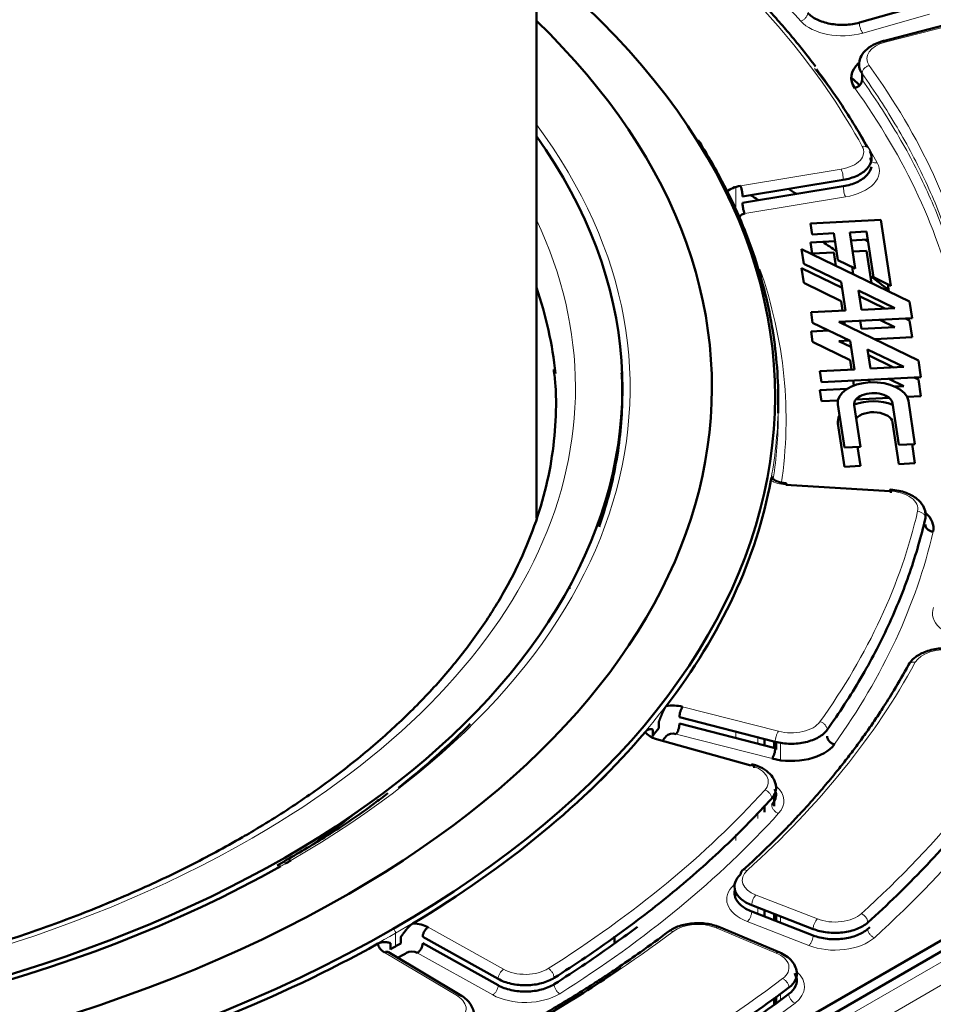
# Model space of a CAD drawing. Header units: millimetres. Extents: x 5 to 579, y 5 to 290.
# Tile 68 of 85: x 359 to 371, y 193 to 206. Entities that reach past the tile are written whole.
import ezdxf

# ---------------------------------------------------------------- set-up
doc = ezdxf.new("R2010")
doc.units = ezdxf.units.MM
doc.layers.add('1', color=7, linetype='Continuous', true_color=0xffffff)

msp = doc.modelspace()

# ---------------------------------------------------------------- linework, layer by layer
at = {"layer": '1', "color": 18, "linetype": 'Continuous', "lineweight": 50}
for p, q in [((365.56394, 199.23775), (365.56394, 255.77923)), ((370.5585, 205.83423), (369.70439, 205.59372)), ((370.89494, 205.58488), (369.99044, 205.35238)), ((369.73798, 204.93941), (369.73798, 204.85777)), ((368.20619, 203.36293), (369.49846, 203.57687)), ((369.49846, 203.49522), (368.20619, 203.28128)), ((369.98097, 203.06387), (369.0772, 203.01822)), ((370.10901, 202.21893), (369.98097, 203.06387)), ((369.0772, 203.01822), (369.09854, 202.87739)), ((369.09854, 202.87739), (369.37583, 202.8914)), ((369.37583, 202.8914), (369.42772, 202.54898)), ((369.58123, 202.90177), (369.79691, 202.91267)), ((369.65109, 202.44076), (369.58123, 202.90177)), ((369.59673, 202.79951), (369.8124, 202.8104)), ((369.79691, 202.91267), (369.88563, 202.32714)), ((370.34647, 202.01774), (368.96156, 202.68866)), ((368.96156, 202.68866), (368.99016, 202.49999)), ((369.0772, 202.77327), (369.39133, 202.78913)), ((369.09854, 202.63244), (369.0772, 202.77327)), ((369.37583, 202.64645), (369.09854, 202.63244)), ((369.40175, 202.4754), (369.37583, 202.64645)), ((369.79691, 202.66772), (369.61807, 202.65869)), ((369.85966, 202.25358), (369.79691, 202.66772)), ((368.96156, 202.44371), (369.48188, 202.19164)), ((368.99016, 202.25504), (368.96156, 202.44371)), ((368.99016, 202.49999), (369.4704, 202.26733)), ((369.42772, 202.54898), (369.65109, 202.44076)), ((369.61104, 202.46017), (369.62512, 202.3672)), ((369.88563, 202.32714), (370.10901, 202.21893)), ((369.4704, 202.02238), (368.99016, 202.25504)), ((369.4704, 202.26733), (369.52589, 201.90119)), ((370.06895, 202.23834), (370.08303, 202.14537)), ((369.73129, 201.91156), (369.69377, 202.15912)), ((369.69377, 202.15912), (370.16006, 201.93322)), ((369.70524, 202.08344), (370.02896, 201.92661)), ((369.48905, 201.89932), (369.4704, 202.02238)), ((370.16006, 201.93322), (369.73129, 201.91156)), ((370.3791, 201.80238), (370.34647, 202.01774)), ((369.52589, 201.90119), (369.08427, 201.87888)), ((369.08427, 201.87888), (369.10471, 201.74399)), ((369.44268, 201.75508), (370.3791, 201.80238)), ((370.29421, 201.7981), (370.34647, 201.77279)), ((369.10471, 201.74399), (369.58496, 201.51133)), ((370.46103, 201.26174), (369.44268, 201.75508)), ((369.51631, 201.71941), (369.51039, 201.75851)), ((369.71579, 201.76888), (369.73129, 201.66661)), ((369.73129, 201.66661), (370.16006, 201.68827)), ((370.16006, 201.68827), (369.96743, 201.78159)), ((370.34647, 201.77279), (370.3791, 201.55743)), ((369.08427, 201.63393), (369.3085, 201.64526)), ((369.10471, 201.49904), (369.08427, 201.63393)), ((370.3791, 201.55743), (369.90056, 201.53326)), ((369.58496, 201.26638), (369.10471, 201.49904)), ((369.57377, 201.51675), (369.44268, 201.51013)), ((369.44268, 201.51013), (369.59645, 201.43564)), ((369.58496, 201.51133), (369.64045, 201.14515)), ((369.84585, 201.15552), (369.80833, 201.40311)), ((369.80833, 201.40311), (370.27469, 201.17718)), ((369.81982, 201.32743), (370.1436, 201.17057)), ((369.60362, 201.14328), (369.58496, 201.26638)), ((370.27469, 201.17718), (369.84585, 201.15552)), ((370.49366, 201.04638), (370.46103, 201.26174)), ((369.64045, 201.14515), (369.19884, 201.12284)), ((369.19884, 201.12284), (369.22017, 200.98206)), ((369.22017, 200.98206), (370.49366, 201.04638)), ((370.40879, 201.04209), (370.46103, 201.01679)), ((369.63449, 200.93957), (369.62495, 201.00251)), ((369.83035, 201.01288), (369.8353, 200.98024)), ((370.27469, 200.93223), (370.08199, 201.02559)), ((370.15932, 200.92641), (370.27469, 200.93223)), ((370.46103, 201.01679), (370.49366, 200.80143)), ((369.19884, 200.87789), (369.54443, 200.89535)), ((369.22017, 200.73711), (369.19884, 200.87789)), ((370.49366, 200.80143), (370.31657, 200.79249)), ((368.66394, 200.58374), (368.66394, 200.75413)), ((369.42986, 200.7477), (369.22017, 200.73711)), ((369.42897, 200.69685), (369.51298, 200.14245)), ((369.71838, 200.15283), (369.63752, 200.68647)), ((370.08664, 200.78087), (369.65978, 200.75931)), ((370.13048, 200.71137), (370.21135, 200.17773)), ((370.41675, 200.1881), (370.33274, 200.7425)), ((369.51298, 199.8975), (369.42897, 200.4519)), ((370.21135, 199.93278), (370.13048, 200.46642)), ((369.51298, 200.14245), (369.71838, 200.15283)), ((369.68155, 200.15097), (369.71838, 199.90788)), ((370.21135, 200.17773), (370.41675, 200.1881)), ((370.37991, 200.18625), (370.41675, 199.94315)), ((369.71838, 199.90788), (369.51298, 199.8975)), ((370.41675, 199.94315), (370.21135, 199.93278)), ((381.47732, 199.87298), (353.54556, 183.74657)), ((370.09644, 199.58595), (368.75946, 199.66709)), ((365.98894, 198.33166), (365.98894, 198.36388)), ((367.13437, 196.5467), (367.13437, 196.62834)), ((367.39746, 196.68562), (368.62558, 196.36993)), ((367.05433, 196.52924), (367.05433, 196.44759)), ((368.62558, 196.28828), (367.39746, 196.60398)), ((368.31189, 196.06558), (367.1036, 196.40583)), ((368.48792, 196.40524), (368.48792, 196.3236)), ((368.60998, 196.29195), (368.60998, 196.37369)), ((368.63625, 196.3683), (368.63625, 196.27007)), ((368.60998, 195.54642), (368.60998, 195.70289)), ((368.63625, 195.70978), (368.63625, 195.68101)), ((368.48792, 195.55098), (368.48792, 195.46934)), ((362.56376, 189.09641), (371.66971, 194.35373)), ((368.32365, 194.27531), (369.11148, 193.96851)), ((369.11148, 193.88686), (368.32365, 194.19366)), ((368.48792, 194.21103), (368.48792, 194.12939)), ((368.60998, 194.08202), (368.60998, 194.16376)), ((368.63625, 194.15346), (368.63625, 194.07172)), ((368.68471, 193.66796), (367.90212, 193.99623)), ((363.82475, 193.78467), (363.82475, 193.86632)), ((364.1059, 193.86819), (365.07295, 193.32903)), ((366.56394, 193.79415), (366.56394, 193.87579)), ((363.69083, 193.789), (363.69083, 193.70735)), ((365.07295, 193.24738), (364.1059, 193.78654)), ((364.60193, 193.11342), (363.66592, 193.67302)), ((368.60998, 193.00459), (368.60998, 193.08634)), ((368.63625, 193.10446), (368.63625, 193.02271))]:
    msp.add_line(p, q, dxfattribs=at)
at = {"layer": '1', "color": 18, "linetype": 'Continuous', "lineweight": 13}
for p, q in [((369.74823, 205.46017), (370.60234, 205.70069)), ((370.90518, 205.56591), (370.03705, 205.34276)), ((368.17863, 203.50008), (369.4709, 203.71402)), ((368.12144, 203.14913), (368.12144, 203.4867)), ((368.23376, 203.14413), (369.52603, 203.35807)), ((368.40307, 203.31379), (368.40307, 203.3224)), ((353.74608, 183.72706), (381.6768, 199.85287)), ((354.00456, 183.57783), (381.93528, 199.70364)), ((367.43813, 196.82002), (368.66626, 196.50433)), ((368.12144, 196.41771), (368.12144, 196.49934)), ((367.35679, 196.46958), (368.58491, 196.15389)), ((368.40307, 196.34538), (368.40307, 196.42701)), ((368.69112, 196.13308), (368.69112, 196.36148)), ((368.40307, 195.38468), (368.40307, 195.46632)), ((368.12144, 195.10325), (368.12144, 195.18523)), ((368.12144, 194.36335), (368.12144, 194.44499)), ((368.37957, 194.40483), (369.1674, 194.09803)), ((368.40307, 194.16254), (368.40307, 194.24417)), ((368.69112, 194.05051), (368.69112, 194.1319)), ((364.17537, 193.99137), (365.14241, 193.45221)), ((368.63739, 193.66102), (367.86859, 193.9835)), ((368.26773, 194.06415), (369.05556, 193.75735)), ((363.75798, 193.91577), (363.75798, 193.7459)), ((364.54951, 193.1099), (363.61565, 193.66822)), ((364.03644, 193.66336), (365.00348, 193.1242)), ((368.69112, 193.06044), (368.69112, 193.14219))]:
    msp.add_line(p, q, dxfattribs=at)
for centre, major_axis, start_param, end_param in [((351.91394, 200.50241), (19.2, 0), 0.47904082, 0.74268966), ((351.91394, 200.74736), (-18.7, 0), 3.44817114, 3.70767879), ((369.4852, 205.77153), (-0.6, 0), 0.47904082, 2.02458193), ((370.19974, 205.13178), (-0.4, 0), 5.131268, 6.67680912), ((351.91394, 200.50241), (-18.9, 0), 3.44817114, 3.56678641), ((351.91394, 200.74736), (19.4, 0), 0.12997497, 0.39362381), ((351.91394, 200.50241), (19.2, 0), 0.12997497, 0.39362381), ((351.91394, 200.91066), (14.85, 0), 5.49778714, 6.68795989), ((369.36064, 203.93601), (-0.4, 0), 1.85004901, 3.44817114), ((369.36064, 203.69106), (-0.6, 0), 1.85004901, 3.44817114), ((351.91394, 200.91066), (-14.15, 0), 6.01659172, 8.6393798), ((351.91394, 200.91066), (-14.15, 0), 2.35619449, 3.40823533), ((351.91394, 200.50241), (16.85, 0), 6.1977655, 6.48300641), ((351.91394, 199.68591), (14.85, 0), 0.11353912, 0.1186933), ((368.79082, 199.83934), (0.3, 0), 3.88312556, 4.60766923), ((370.05463, 199.35628), (-0.4, 0), 3.00954709, 4.60766923), ((351.91394, 200.74736), (-18.7, 0), 2.75003944, 3.00954709), ((351.91394, 200.50241), (-18.9, 0), 2.75003944, 3.00954709), ((371.24063, 198.01785), (-0.6, 0), 6.06409442, 7.60963554), ((370.80304, 197.31991), (-0.4, 0), 4.4331363, 5.97867742), ((351.91394, 200.74736), (19.4, 0), 5.71502857, 5.97867742), ((370.80304, 197.07496), (-0.6, 0), 5.82315734, 5.97867742), ((351.91394, 200.74736), (-21.15, 0), 2.57227943, 2.83824126), ((351.91394, 200.50241), (-21.35, 0), 2.57227943, 2.83824126), ((368.82895, 196.7153), (-0.4, 0), 1.15191731, 2.75003944), ((368.13655, 195.85801), (-0.4, 0), 2.66048124, 4.25860337), ((351.91394, 200.74736), (-18.7, 0), 2.40097359, 2.66048124), ((368.13655, 195.61306), (-0.6, 0), 2.66048124, 3.70645218), ((351.91394, 200.50241), (-18.9, 0), 2.40097359, 2.66048124), ((351.91394, 200.91066), (14.85, 0), 5.48561347, 5.49778714), ((368.60325, 194.59629), (-0.4, 0), 5.71502857, 7.26056969), ((368.60325, 194.35134), (-0.6, 0), 5.71502857, 7.26056969), ((369.39107, 194.28949), (-0.4, 0), 0.97738438, 2.57227943), ((367.63348, 193.79667), (-0.4, 0), 4.08407045, 5.62961157), ((351.91394, 200.74736), (19.4, 0), 5.36596272, 5.62961157), ((369.39107, 194.04454), (-0.6, 0), 0.97738438, 2.57227943), ((368.40228, 193.47418), (-0.4, 0), 2.4891754, 4.08407045), ((365.42028, 193.61833), (-0.4, 0), 0.80285146, 2.40097359), ((351.91394, 200.74736), (-21.15, 0), 2.22321358, 2.4891754), ((368.40228, 193.22923), (-0.6, 0), 2.4891754, 3.73588493), ((364.26177, 192.94947), (-0.4, 0), 2.31141539, 3.90953752), ((365.42028, 193.37339), (-0.6, 0), 0.80285146, 2.40097359), ((351.91394, 200.50241), (-21.35, 0), 2.22321358, 2.4891754)]:
    msp.add_ellipse(centre, major_axis=major_axis, ratio=0.57735, start_param=start_param, end_param=end_param, dxfattribs=at)
at = {"layer": '1', "color": 18, "linetype": 'Continuous', "lineweight": 50}
for centre, major_axis, start_param, end_param in [((351.91394, 200.79413), (-16.70868, 0), 5.66713862, 8.6393798), ((351.91394, 200.79413), (-16.70868, 0), 2.35619449, 3.75508679), ((351.91394, 200.91066), (-15.89931, 0), 5.74479487, 8.6393798), ((351.91394, 200.91066), (-15.89931, 0), 2.35619449, 3.68003218), ((370.19974, 204.88683), (0.6, 0), 2.57207871, 3.53521646), ((351.91394, 198.46117), (20.9, 0), 0.55171156, 0.56196688), ((351.91394, 200.91066), (-14.75, 0), 0.78539816, 3.53021748), ((351.91394, 200.74736), (-16.75, 0), 3.42231641, 3.47629313), ((368.26132, 203.33358), (0.3, 0), 1.85004901, 2.57459267), ((351.91394, 194.37868), (23.07382, 0), 0.74354221, 0.75014091), ((351.91394, 194.37868), (-22.62445, 0), 3.89581232, 3.90187481), ((368.26132, 203.08864), (-0.1, 0), 4.99164166, 6.5506383), ((351.91394, 194.37868), (23.07382, 0), 0.68269081, 0.68518684), ((351.91394, 194.37868), (-22.62445, 0), 3.82825891, 3.84038388), ((351.91394, 194.37868), (-22.62445, 0), 3.78017713, 3.79734919), ((351.91394, 200.63672), (-13.91508, 0), 3.19833767, 3.33710771), ((369.88085, 200.71967), (-0.45361, 0), 3.22885912, 6.37045177), ((369.884, 200.69892), (0.24742, 0), 0.08726646, 3.22885912), ((369.88085, 200.47473), (0.45361, 0), 0.98041144, 2.13926643), ((369.88085, 200.47473), (0.45361, 0), 2.8222683, 3.22885912), ((369.884, 200.45397), (-0.24742, 0), 3.22885912, 5.81664789), ((351.91394, 200.74736), (-16.75, 0), 2.72418471, 3.03540182), ((370.05463, 199.11133), (0.6, 0), 6.15113975, 6.89154474), ((367.31611, 196.66179), (0.3, 0), 1.15191731, 1.87646097), ((351.91394, 200.74736), (-16.75, 0), 2.37511886, 2.68633597), ((367.23511, 196.5615), (0.3, 0), 3.53405971, 4.25860337), ((351.91394, 200.50241), (16.85, 0), 5.84609647, 5.8525066), ((367.31611, 196.41684), (-0.1, 0), 4.29350996, 5.8525066), ((368.82895, 196.47035), (0.6, 0), 4.29350996, 5.89163209), ((351.91394, 200.27796), (-14.075, 0), 2.43684506, 2.5083163), ((351.91394, 200.91066), (14.85, 0), 4.06193204, 5.48561347), ((363.96697, 193.86678), (0.3, 0), 0.80285146, 1.52739512), ((351.91394, 200.74736), (-16.75, 0), 2.02605301, 2.33727012), ((363.83145, 193.78854), (0.3, 0), 3.18499386, 3.90953752), ((351.91394, 200.50241), (16.85, 0), 5.49437952, 5.49778714), ((351.91394, 200.50241), (16.85, 0), 5.49778714, 5.50344075), ((363.96697, 193.62183), (-0.1, 0), 3.94444411, 5.50344075)]:
    msp.add_ellipse(centre, major_axis=major_axis, ratio=0.57735, start_param=start_param, end_param=end_param, dxfattribs=at)
for points, knots in [([(369.14275, 205.0303), (369.1166, 205.06536), (369.05021, 205.15295), (368.92974, 205.30483), (368.78095, 205.48454), (368.63137, 205.65635), (368.48529, 205.81744), (368.31907, 205.99406), (368.07995, 206.23608), (367.88319, 206.42202), (367.76412, 206.5302)], [0, 0, 0, 0, 0.06734241, 0.16866471, 0.29461335, 0.41846344, 0.50761475, 0.6148206, 0.77348011, 1, 1, 1, 1]), ([(370.01216, 205.35796), (369.96376, 205.34547), (369.87831, 205.31263), (369.77637, 205.23868), (369.71378, 205.14858), (369.70028, 205.08334), (369.69974, 205.04958)], [0, 0, 0, 0, 0.2644974, 0.52072113, 0.7665369, 1, 1, 1, 1]), ([(370.01211, 205.35795), (370.01287, 205.35815), (370.01365, 205.35826), (370.01666, 205.3584), (370.01902, 205.35787), (370.02394, 205.35558), (370.0265, 205.35382), (370.03172, 205.34913), (370.03438, 205.34621), (370.03705, 205.34276)], [0, 0, 0, 0, 0.1073753, 0.1073753, 0.40491687, 0.40491687, 0.70245843, 0.70245843, 1, 1, 1, 1]), ([(369.80627, 203.99761), (369.69192, 204.20229), (369.48554, 204.53729), (369.251, 204.86592), (369.1541, 204.99456)], [0, 0, 0, 0, 0.60525121, 1, 1, 1, 1]), ([(369.69975, 205.04805), (369.69975, 205.04805), (369.70025, 205.01081), (369.71343, 204.97354), (369.73798, 204.93941)], [0, 0, 0, 0, 0.0000625, 1, 1, 1, 1]), ([(368.66394, 200.75393), (368.66394, 201.0704), (368.61008, 201.70334), (368.36851, 202.6436), (368.02393, 203.43781), (367.74805, 203.91334), (367.63773, 204.08684)], [0, 0, 0, 0, 0.27901786, 0.55803571, 0.83705357, 1, 1, 1, 1]), ([(369.85849, 203.74591), (369.85233, 203.70758), (369.81303, 203.63256), (369.68323, 203.54199), (369.56205, 203.50575), (369.49846, 203.49522)], [0, 0, 0, 0, 0.33331944, 0.66665972, 1, 1, 1, 1]), ([(368.17863, 203.50008), (368.18043, 203.49645), (368.18224, 203.49229), (368.18578, 203.48308), (368.18751, 203.47803), (368.19084, 203.46723), (368.19244, 203.46148), (368.19544, 203.4495), (368.19684, 203.44327), (368.1994, 203.43057), (368.20055, 203.42411), (368.20255, 203.41119), (368.2034, 203.40473), (368.20479, 203.39207), (368.20531, 203.38588), (368.20602, 203.37398), (368.20619, 203.36828), (368.20619, 203.36293)], [0, 0, 0, 0, 0.125, 0.125, 0.25, 0.25, 0.375, 0.375, 0.5, 0.5, 0.625, 0.625, 0.75, 0.75, 0.875, 0.875, 1, 1, 1, 1]), ([(368.03916, 203.33923), (368.03876, 203.34064), (368.03793, 203.34357), (368.03667, 203.34799), (368.03536, 203.35246), (368.03406, 203.35683), (368.03277, 203.36111), (368.03148, 203.36529), (368.0302, 203.36938), (368.02893, 203.37337), (368.02766, 203.37727), (368.0264, 203.38107), (368.02515, 203.38477), (368.0239, 203.38838), (368.02266, 203.3919), (368.02142, 203.39531), (368.02019, 203.39864), (368.01897, 203.40187), (368.01775, 203.405), (368.01655, 203.40804), (368.01534, 203.41098), (368.01415, 203.41382), (368.01296, 203.41657), (368.01178, 203.41923), (368.0106, 203.42179), (368.00943, 203.42426), (368.00865, 203.42583), (368.00827, 203.42661)], [0, 0, 0, 0, 0.04154721, 0.08699379, 0.1318754, 0.1762016, 0.21998232, 0.26322786, 0.30594892, 0.34815659, 0.38986236, 0.43107817, 0.47181635, 0.51208971, 0.55191147, 0.59129533, 0.63025545, 0.66880645, 0.70696341, 0.74474191, 0.78215799, 0.81922814, 0.85596934, 0.89239902, 0.92853507, 0.96439582, 1, 1, 1, 1]), ([(368.20619, 203.28128), (368.20619, 203.27594), (368.20637, 203.27024), (368.20707, 203.25834), (368.2076, 203.25214), (368.20898, 203.23948), (368.20984, 203.23303), (368.21184, 203.22011), (368.21299, 203.21364), (368.21554, 203.20094), (368.21694, 203.19472), (368.21994, 203.18274), (368.22154, 203.17699), (368.22488, 203.16619), (368.22661, 203.16114), (368.23015, 203.15192), (368.23195, 203.14777), (368.23376, 203.14413)], [0, 0, 0, 0, 0.125, 0.125, 0.25, 0.25, 0.375, 0.375, 0.5, 0.5, 0.625, 0.625, 0.75, 0.75, 0.875, 0.875, 1, 1, 1, 1]), ([(361.7945, 195.14633), (361.68235, 195.08158), (361.35126, 194.89686), (360.77615, 194.60647), (360.05466, 194.28759), (359.29777, 193.99616), (358.50883, 193.73356), (357.69121, 193.501), (356.84845, 193.29953), (355.9842, 193.1301), (355.10223, 192.99347), (354.20635, 192.89027), (353.30048, 192.82099), (352.38854, 192.78593), (351.47452, 192.78527), (350.5624, 192.819), (349.65615, 192.88698), (348.75973, 192.98889), (347.87704, 193.12427), (347.01193, 193.2925), (346.16817, 193.49279), (345.34942, 193.72423), (344.55924, 193.98575), (343.80107, 194.27612), (343.07818, 194.59401), (342.39367, 194.93791), (341.75047, 195.30624), (341.1513, 195.69727), (340.59866, 196.1092), (340.09481, 196.54011), (339.64178, 196.98807), (339.24129, 197.45111), (338.89485, 197.92729), (338.60372, 198.41473), (338.3689, 198.91164), (338.19163, 199.41626), (338.07164, 199.92689), (338.01392, 200.4416), (338.00565, 200.84417), (338.0326, 201.0741), (338.04093, 201.132)], [0, 0, 0, 0, 0.01420632, 0.04125764, 0.06831821, 0.09538535, 0.12245997, 0.1495422, 0.17663171, 0.20372778, 0.23082953, 0.25793593, 0.28504586, 0.31215818, 0.33927173, 0.3663853, 0.39349732, 0.42060658, 0.44771189, 0.47481205, 0.50190591, 0.52899239, 0.55607051, 0.5831395, 0.61019892, 0.63724883, 0.66429008, 0.69132462, 0.71835601, 0.74538804, 0.77242805, 0.79948679, 0.82657862, 0.85372126, 0.88093436, 0.90823622, 0.93563823, 0.96313818, 0.99071495, 1, 1, 1, 1]), ([(365.78533, 201.14428), (365.79508, 201.07613), (365.82218, 200.83591), (365.81312, 200.42236), (365.75254, 199.90585), (365.62933, 199.39223), (365.44775, 198.88421), (365.20784, 198.38412), (364.91108, 197.89414), (364.55881, 197.41627), (364.15257, 196.9524), (363.69402, 196.50441), (363.18502, 196.0741), (362.62764, 195.66332), (362.15451, 195.35799), (361.8695, 195.18963), (361.7945, 195.14633)], [0, 0, 0, 0, 0.03138253, 0.11059453, 0.18990277, 0.26912102, 0.34813374, 0.426878, 0.50534531, 0.58356642, 0.66159154, 0.73947458, 0.81726394, 0.89499863, 0.97270773, 1, 1, 1, 1]), ([(366.65641, 201.10099), (366.66143, 201.01036), (366.67166, 200.641), (366.61652, 199.99296), (366.47133, 199.42787), (366.37154, 199.1417), (366.36696, 199.12875)], [0, 0, 0, 0, 0.13712502, 0.55856425, 0.98000348, 1, 1, 1, 1]), ([(368.56959, 199.72236), (368.56967, 199.72276), (368.56982, 199.72358), (368.57004, 199.72478), (368.57027, 199.72596), (368.5705, 199.72712), (368.57073, 199.72827), (368.57095, 199.72941), (368.57118, 199.73052), (368.57141, 199.73162), (368.57164, 199.73271), (368.57187, 199.73377), (368.57211, 199.73482), (368.57234, 199.73586), (368.57257, 199.73688), (368.5728, 199.73788), (368.57303, 199.73886), (368.57327, 199.73983), (368.5735, 199.74078), (368.57374, 199.74171), (368.57397, 199.74263), (368.57421, 199.74353), (368.57444, 199.74442), (368.57468, 199.74529), (368.57491, 199.74614), (368.57515, 199.74697), (368.57539, 199.74779), (368.57563, 199.7486), (368.57586, 199.74938), (368.5761, 199.75015), (368.57634, 199.7509), (368.57658, 199.75164), (368.57682, 199.75236), (368.57706, 199.75306), (368.5773, 199.75375), (368.57754, 199.75442), (368.57779, 199.75507), (368.57803, 199.75571), (368.57827, 199.75633), (368.57851, 199.75694), (368.57876, 199.75752), (368.579, 199.75809), (368.57924, 199.75865), (368.57949, 199.75919), (368.57973, 199.75971), (368.57998, 199.76021), (368.58022, 199.7607), (368.58047, 199.76117), (368.58072, 199.76163), (368.58096, 199.76207), (368.58121, 199.76249), (368.58146, 199.7629), (368.58204, 199.76381), (368.58296, 199.76507), (368.58423, 199.7664), (368.58555, 199.7674), (368.58675, 199.768), (368.58787, 199.76829), (368.58898, 199.76843), (368.59027, 199.76848), (368.59119, 199.76843), (368.59168, 199.76841)], [0, 0, 0, 0, 0.0086189, 0.01726841, 0.02594973, 0.03466405, 0.04341255, 0.05219638, 0.0610167, 0.06987463, 0.07877129, 0.08770779, 0.09668521, 0.10570463, 0.11476711, 0.1238737, 0.13302541, 0.14222327, 0.15146828, 0.16076141, 0.17010364, 0.17949592, 0.18893918, 0.19843436, 0.20798235, 0.21758405, 0.22724034, 0.23695209, 0.24672013, 0.25654531, 0.26642844, 0.27637033, 0.28637177, 0.29643353, 0.30655639, 0.31674108, 0.32698834, 0.33729891, 0.34767347, 0.35811274, 0.36861739, 0.3791881, 0.38982552, 0.4005303, 0.41130307, 0.42214445, 0.43305506, 0.44403549, 0.45508632, 0.46620815, 0.47740152, 0.48866699, 0.50000511, 0.55700269, 0.61763349, 0.68194476, 0.74997606, 0.79651976, 0.85370203, 0.9215278, 1, 1, 1, 1]), ([(368.76552, 199.68525), (368.74708, 199.68649), (368.71424, 199.69045), (368.66147, 199.70369), (368.61942, 199.72295), (368.60218, 199.73797), (368.59682, 199.74074), (368.59568, 199.74117)], [0, 0, 0, 0, 0.19964176, 0.37906455, 0.67916253, 0.91538431, 1, 1, 1, 1]), ([(368.75946, 199.66709), (368.76082, 199.67455), (368.76357, 199.6854), (368.76704, 199.68632), (368.76869, 199.67618), (368.76924, 199.66804), (368.76929, 199.66715)], [0, 0, 0, 0, 0.32070555, 0.6414111, 0.96211666, 1, 1, 1, 1]), ([(370.55077, 199.31013), (370.54536, 199.34055), (370.523, 199.40515), (370.44271, 199.49535), (370.32833, 199.55838), (370.20714, 199.59272), (370.13887, 199.60186), (370.1025, 199.60412)], [0, 0, 0, 0, 0.17719474, 0.40501711, 0.68001423, 0.83505267, 1, 1, 1, 1]), ([(370.92962, 197.55891), (370.89451, 197.56465), (370.82541, 197.57107), (370.68977, 197.56552), (370.53898, 197.52931), (370.40583, 197.45258), (370.35263, 197.3889), (370.33352, 197.35516)], [0, 0, 0, 0, 0.14809158, 0.29001287, 0.55253115, 0.78961819, 1, 1, 1, 1]), ([(370.33352, 197.35516), (370.27406, 197.24593), (370.16691, 197.05928), (370.01734, 196.82023), (369.89542, 196.63633), (369.78373, 196.47541), (369.66682, 196.31433), (369.54408, 196.15249), (369.40602, 195.97807), (369.25238, 195.79288), (369.09806, 195.61591), (368.94757, 195.45033), (368.77532, 195.26773), (368.52708, 195.01729), (368.32272, 194.82495), (368.19901, 194.71306)], [0, 0, 0, 0, 0.1174303, 0.20174151, 0.26070766, 0.31947331, 0.37964722, 0.4399625, 0.50084633, 0.5765441, 0.650894, 0.70438936, 0.76880072, 0.86407888, 1, 1, 1, 1]), ([(367.13438, 196.62835), (367.13567, 196.63178), (367.13817, 196.63838), (367.14177, 196.64789), (367.14508, 196.65661), (367.1481, 196.66455), (367.15083, 196.6717), (367.15328, 196.67807), (367.15613, 196.68541), (367.15943, 196.69383), (367.16326, 196.70345), (367.16698, 196.71263), (367.17059, 196.72139), (367.17409, 196.72972), (367.17707, 196.73666), (367.17954, 196.74232), (367.18154, 196.74684), (367.18353, 196.75126), (367.18551, 196.75559), (367.18748, 196.75982), (367.18943, 196.76396), (367.19137, 196.76801), (367.19329, 196.77196), (367.19521, 196.77581), (367.19711, 196.77958), (367.199, 196.78325), (367.20087, 196.78682), (367.20274, 196.7903), (367.20459, 196.79369), (367.20643, 196.79698), (367.20825, 196.80018), (367.21007, 196.80328), (367.21187, 196.80629), (367.21366, 196.80921), (367.21543, 196.81203), (367.2172, 196.81475), (367.21895, 196.81739), (367.22069, 196.81992), (367.22241, 196.82237), (367.22413, 196.82472), (367.22527, 196.82622), (367.22583, 196.82696)], [0, 0, 0, 0, 0.04612546, 0.08878076, 0.12796629, 0.16368259, 0.19593034, 0.22471047, 0.25002431, 0.29576854, 0.33986435, 0.38232249, 0.42315503, 0.4623755, 0.49999921, 0.52216879, 0.54406101, 0.56568009, 0.58703042, 0.60811653, 0.62894315, 0.64951519, 0.66983773, 0.68991605, 0.70975562, 0.72936211, 0.74874139, 0.76789955, 0.78684289, 0.80557791, 0.82411136, 0.84245019, 0.86060158, 0.87857293, 0.89637187, 0.91400626, 0.93148416, 0.94881388, 0.96600391, 0.98306298, 1, 1, 1, 1]), ([(367.43813, 196.82002), (367.43547, 196.81657), (367.43281, 196.81259), (367.42759, 196.80373), (367.42503, 196.79885), (367.42011, 196.78838), (367.41775, 196.78279), (367.41332, 196.77112), (367.41125, 196.76503), (367.40749, 196.75259), (367.40579, 196.74624), (367.40283, 196.73351), (367.40157, 196.72714), (367.39954, 196.71463), (367.39876, 196.70848), (367.39772, 196.69665), (367.39746, 196.69097), (367.39746, 196.68563)], [0, 0, 0, 0, 0.125, 0.125, 0.25, 0.25, 0.375, 0.375, 0.5, 0.5, 0.625, 0.625, 0.75, 0.75, 0.875, 0.875, 1, 1, 1, 1]), ([(364.71605, 196.59941), (364.54684, 196.42869), (364.24963, 196.15156), (363.92552, 195.88483), (363.79301, 195.78089)], [0, 0, 0, 0, 0.60380618, 1, 1, 1, 1]), ([(366.95792, 196.49526), (366.95824, 196.49562), (366.95886, 196.49636), (366.95981, 196.49744), (366.96075, 196.4985), (366.9617, 196.49955), (366.96265, 196.50058), (366.9636, 196.50159), (366.96456, 196.50259), (366.96552, 196.50357), (366.96648, 196.50453), (366.96745, 196.50547), (366.96841, 196.5064), (366.96939, 196.50731), (366.97036, 196.50821), (366.97134, 196.50908), (366.97232, 196.50994), (366.9733, 196.51079), (366.97429, 196.51162), (366.97528, 196.51243), (366.97627, 196.51322), (366.97726, 196.514), (366.97826, 196.51475), (366.97926, 196.5155), (366.98026, 196.51622), (366.98127, 196.51693), (366.98228, 196.51762), (366.98329, 196.5183), (366.98431, 196.51896), (366.98532, 196.5196), (366.98634, 196.52022), (366.98737, 196.52083), (366.98839, 196.52142), (366.98942, 196.522), (366.99045, 196.52255), (366.99149, 196.52309), (366.99253, 196.52362), (366.99357, 196.52412), (366.99461, 196.52461), (366.99566, 196.52509), (366.99671, 196.52554), (366.99776, 196.52598), (366.99882, 196.5264), (366.99987, 196.52681), (367.00093, 196.5272), (367.002, 196.52757), (367.00306, 196.52792), (367.00413, 196.52826), (367.00521, 196.52858), (367.00628, 196.52889), (367.00736, 196.52918), (367.00844, 196.52945), (367.01097, 196.53004), (367.01503, 196.53079), (367.02066, 196.53142), (367.02652, 196.53169), (367.03187, 196.53162), (367.03694, 196.53129), (367.04195, 196.5308), (367.04785, 196.53012), (367.05207, 196.52955), (367.05433, 196.52924)], [0, 0, 0, 0, 0.0086189, 0.01726841, 0.02594973, 0.03466405, 0.04341255, 0.05219638, 0.0610167, 0.06987463, 0.07877129, 0.08770779, 0.09668521, 0.10570463, 0.11476711, 0.1238737, 0.13302541, 0.14222327, 0.15146828, 0.16076141, 0.17010364, 0.17949592, 0.18893918, 0.19843436, 0.20798235, 0.21758405, 0.22724034, 0.23695209, 0.24672013, 0.25654531, 0.26642844, 0.27637033, 0.28637177, 0.29643353, 0.30655639, 0.31674108, 0.32698834, 0.33729891, 0.34767347, 0.35811274, 0.36861739, 0.3791881, 0.38982552, 0.4005303, 0.41130307, 0.42214445, 0.43305506, 0.44403549, 0.45508632, 0.46620815, 0.47740152, 0.48866699, 0.50000511, 0.55700269, 0.61763349, 0.68194476, 0.74997606, 0.79651976, 0.85370203, 0.9215278, 1, 1, 1, 1]), ([(367.39746, 196.60398), (367.39746, 196.59863), (367.3972, 196.59295), (367.39616, 196.58112), (367.39538, 196.57497), (367.39334, 196.56246), (367.39208, 196.55609), (367.38913, 196.54336), (367.38743, 196.53701), (367.38366, 196.52457), (367.3816, 196.51848), (367.37717, 196.50681), (367.37481, 196.50122), (367.36989, 196.49075), (367.36733, 196.48587), (367.36211, 196.47701), (367.35945, 196.47303), (367.35679, 196.46958)], [0, 0, 0, 0, 0.125, 0.125, 0.25, 0.25, 0.375, 0.375, 0.5, 0.5, 0.625, 0.625, 0.75, 0.75, 0.875, 0.875, 1, 1, 1, 1]), ([(368.58491, 196.15389), (368.58757, 196.15734), (368.59023, 196.16132), (368.59545, 196.17018), (368.59801, 196.17505), (368.60293, 196.18552), (368.60529, 196.19111), (368.60972, 196.20279), (368.61179, 196.20888), (368.61555, 196.22132), (368.61725, 196.22767), (368.62021, 196.24039), (368.62147, 196.24676), (368.6235, 196.25928), (368.62428, 196.26543), (368.62532, 196.27726), (368.62558, 196.28294), (368.62558, 196.28828)], [0, 0, 0, 0, 0.125, 0.125, 0.25, 0.25, 0.375, 0.375, 0.5, 0.5, 0.625, 0.625, 0.75, 0.75, 0.875, 0.875, 1, 1, 1, 1]), ([(368.63646, 195.77091), (368.63672, 195.80533), (368.62431, 195.87104), (368.5632, 195.96141), (368.46545, 196.03437), (368.38435, 196.06738), (368.33899, 196.08019)], [0, 0, 0, 0, 0.24291866, 0.49175943, 0.74477862, 1, 1, 1, 1]), ([(368.57979, 195.64277), (368.6104, 195.67663), (368.64261, 195.74073), (368.63596, 195.80637), (368.62698, 195.83253)], [0, 0, 0, 0, 0.59027521, 1, 1, 1, 1]), ([(368.61571, 195.76054), (368.61929, 195.75483), (368.63265, 195.73046), (368.63767, 195.70703), (368.63646, 195.68926)], [0, 0, 0, 0, 0.23310635, 1, 1, 1, 1]), ([(363.65629, 195.71189), (363.59997, 195.66665), (363.35768, 195.47762), (362.92703, 195.18995), (362.53942, 194.95613), (362.36102, 194.85496)], [0, 0, 0, 0, 0.14689426, 0.6203257, 1, 1, 1, 1]), ([(368.63651, 195.69101), (368.63636, 195.6844), (368.63268, 195.63932), (368.6104, 195.59498), (368.57979, 195.56112)], [0, 0, 0, 0, 0.14666667, 1, 1, 1, 1]), ([(368.1818, 194.66997), (368.1818, 194.68059), (368.18542, 194.69696), (368.19456, 194.70901), (368.19889, 194.71295)], [0, 0, 0, 0, 0.60612948, 1, 1, 1, 1]), ([(368.32365, 194.19366), (368.27059, 194.21433), (368.17744, 194.26814), (368.1059, 194.36667), (368.10047, 194.43518), (368.10645, 194.4656)], [0, 0, 0, 0, 0.35426446, 0.70852892, 1, 1, 1, 1]), ([(363.82475, 193.86632), (363.82694, 193.8694), (363.83114, 193.87532), (363.83721, 193.88384), (363.84279, 193.89166), (363.84789, 193.89877), (363.85251, 193.90517), (363.85665, 193.91087), (363.86145, 193.91743), (363.86704, 193.92495), (363.87352, 193.93351), (363.87981, 193.94168), (363.88593, 193.94945), (363.89186, 193.95682), (363.89691, 193.96294), (363.90111, 193.96792), (363.90451, 193.97189), (363.90789, 193.97576), (363.91125, 193.97955), (363.91458, 193.98324), (363.9179, 193.98685), (363.9212, 193.99036), (363.92447, 193.99378), (363.92773, 193.99711), (363.93097, 194.00035), (363.93418, 194.0035), (363.93738, 194.00656), (363.94055, 194.00953), (363.94371, 194.0124), (363.94684, 194.01519), (363.94996, 194.01788), (363.95305, 194.02049), (363.95612, 194.023), (363.95918, 194.02542), (363.96221, 194.02775), (363.96522, 194.03), (363.96821, 194.03214), (363.97119, 194.0342), (363.97414, 194.03617), (363.97707, 194.03805), (363.97902, 194.03923), (363.97999, 194.03982)], [0, 0, 0, 0, 0.04612546, 0.08878076, 0.12796629, 0.16368259, 0.19593034, 0.22471047, 0.25002431, 0.29576854, 0.33986435, 0.38232249, 0.42315503, 0.4623755, 0.49999921, 0.52216879, 0.54406101, 0.56568009, 0.58703042, 0.60811653, 0.62894315, 0.64951519, 0.66983773, 0.68991605, 0.70975562, 0.72936211, 0.74874139, 0.76789955, 0.78684289, 0.80557791, 0.82411136, 0.84245019, 0.86060158, 0.87857293, 0.89637187, 0.91400626, 0.93148416, 0.94881388, 0.96600391, 0.98306298, 1, 1, 1, 1]), ([(364.17537, 193.99137), (364.17082, 193.98866), (364.16628, 193.98541), (364.15736, 193.978), (364.15299, 193.97382), (364.14458, 193.96471), (364.14056, 193.95977), (364.13299, 193.94931), (364.12946, 193.94379), (364.12303, 193.93239), (364.12014, 193.92651), (364.11508, 193.9146), (364.11293, 193.90858), (364.10945, 193.89662), (364.10812, 193.89069), (364.10635, 193.87915), (364.1059, 193.87354), (364.1059, 193.86819)], [0, 0, 0, 0, 0.125, 0.125, 0.25, 0.25, 0.375, 0.375, 0.5, 0.5, 0.625, 0.625, 0.75, 0.75, 0.875, 0.875, 1, 1, 1, 1]), ([(366.8585, 193.99871), (366.76791, 193.93019), (366.42538, 193.67738), (366.06358, 193.43346), (365.7893, 193.26025)], [0, 0, 0, 0, 0.26860486, 1, 1, 1, 1]), ([(367.90726, 193.99407), (367.85631, 194.01484), (367.7496, 194.04348), (367.56375, 194.0486), (367.38657, 194.01157), (367.29593, 193.96479), (367.2557, 193.93528)], [0, 0, 0, 0, 0.24797577, 0.49733293, 0.74802402, 1, 1, 1, 1]), ([(367.2557, 193.93528), (367.13867, 193.84705), (366.9323, 193.69622), (366.65668, 193.50516), (366.43843, 193.35944), (366.24477, 193.234), (366.04737, 193.10995), (365.8447, 192.98643), (365.62698, 192.85773), (365.39443, 192.72475), (365.1522, 192.59109), (364.91036, 192.46213), (364.61806, 192.31142), (364.20761, 192.10907), (363.87093, 191.95402), (363.66925, 191.86484)], [0, 0, 0, 0, 0.11359185, 0.19652606, 0.25415361, 0.31047829, 0.36824628, 0.42627925, 0.48431387, 0.55202258, 0.61930558, 0.68189783, 0.74612758, 0.85034702, 1, 1, 1, 1]), ([(363.53173, 193.78102), (363.53224, 193.78131), (363.53327, 193.78187), (363.53482, 193.7827), (363.53636, 193.78351), (363.53792, 193.7843), (363.53948, 193.78508), (363.54104, 193.78583), (363.54261, 193.78657), (363.54418, 193.78729), (363.54576, 193.78799), (363.54734, 193.78868), (363.54893, 193.78935), (363.55053, 193.79), (363.55213, 193.79063), (363.55373, 193.79125), (363.55534, 193.79184), (363.55695, 193.79242), (363.55857, 193.79298), (363.5602, 193.79353), (363.56182, 193.79405), (363.56346, 193.79456), (363.5651, 193.79505), (363.56674, 193.79553), (363.56839, 193.79598), (363.57004, 193.79642), (363.5717, 193.79684), (363.57337, 193.79725), (363.57504, 193.79763), (363.57671, 193.798), (363.57839, 193.79835), (363.58007, 193.79868), (363.58176, 193.79899), (363.58346, 193.79929), (363.58516, 193.79957), (363.58686, 193.79983), (363.58857, 193.80007), (363.59028, 193.8003), (363.592, 193.80051), (363.59373, 193.8007), (363.59546, 193.80087), (363.59719, 193.80103), (363.59893, 193.80117), (363.60067, 193.80129), (363.60242, 193.80139), (363.60418, 193.80147), (363.60593, 193.80154), (363.6077, 193.80159), (363.60947, 193.80162), (363.61124, 193.80164), (363.61302, 193.80163), (363.6148, 193.80161), (363.61899, 193.80152), (363.62569, 193.80118), (363.63499, 193.80029), (363.64469, 193.79898), (363.65355, 193.79746), (363.66195, 193.79576), (363.67026, 193.79391), (363.68006, 193.79163), (363.68707, 193.78992), (363.69083, 193.789)], [0, 0, 0, 0, 0.0086189, 0.01726841, 0.02594973, 0.03466405, 0.04341255, 0.05219638, 0.0610167, 0.06987463, 0.07877129, 0.08770779, 0.09668521, 0.10570463, 0.11476711, 0.1238737, 0.13302541, 0.14222327, 0.15146828, 0.16076141, 0.17010364, 0.17949592, 0.18893918, 0.19843436, 0.20798235, 0.21758405, 0.22724034, 0.23695209, 0.24672013, 0.25654531, 0.26642844, 0.27637033, 0.28637177, 0.29643353, 0.30655639, 0.31674108, 0.32698834, 0.33729891, 0.34767347, 0.35811274, 0.36861739, 0.3791881, 0.38982552, 0.4005303, 0.41130307, 0.42214445, 0.43305506, 0.44403549, 0.45508632, 0.46620815, 0.47740152, 0.48866699, 0.50000511, 0.55700269, 0.61763349, 0.68194476, 0.74997606, 0.79651976, 0.85370203, 0.9215278, 1, 1, 1, 1]), ([(364.1059, 193.78654), (364.1059, 193.7812), (364.10545, 193.77559), (364.10368, 193.76405), (364.10235, 193.75811), (364.09887, 193.74616), (364.09672, 193.74014), (364.09167, 193.72823), (364.08877, 193.72235), (364.08234, 193.71094), (364.07881, 193.70543), (364.07125, 193.69497), (364.06722, 193.69003), (364.05882, 193.68092), (364.05445, 193.67674), (364.04553, 193.66933), (364.04098, 193.66608), (364.03644, 193.66336)], [0, 0, 0, 0, 0.125, 0.125, 0.25, 0.25, 0.375, 0.375, 0.5, 0.5, 0.625, 0.625, 0.75, 0.75, 0.875, 0.875, 1, 1, 1, 1]), ([(363.68211, 193.65487), (363.6803, 193.6588), (363.67807, 193.66229), (363.67284, 193.66826), (363.66984, 193.67074), (363.66318, 193.67459), (363.65953, 193.67595), (363.6517, 193.67753), (363.64752, 193.67773), (363.63883, 193.67697), (363.6343, 193.67601), (363.62506, 193.67294), (363.62036, 193.67084), (363.61565, 193.66822)], [0, 0, 0, 0, 0.16666667, 0.16666667, 0.33333333, 0.33333333, 0.5, 0.5, 0.66666667, 0.66666667, 0.83333333, 0.83333333, 1, 1, 1, 1]), ([(368.90226, 193.39249), (368.90209, 193.42151), (368.89158, 193.47721), (368.8448, 193.55641), (368.77134, 193.62342), (368.70989, 193.6572), (368.67606, 193.67159)], [0, 0, 0, 0, 0.25525648, 0.5084741, 0.75776946, 1, 1, 1, 1]), ([(366.6493, 193.46943), (366.57705, 193.42012), (366.22737, 193.18561), (365.57099, 192.78081), (364.73366, 192.32823), (364.17923, 192.06064), (363.94597, 191.95326)], [0, 0, 0, 0, 0.08890433, 0.42590252, 0.76290071, 1, 1, 1, 1]), ([(368.79959, 193.21727), (368.83966, 193.24756), (368.8994, 193.31822), (368.90683, 193.39853), (368.8959, 193.43854), (368.89527, 193.44068)], [0, 0, 0, 0, 0.48624829, 0.97249658, 1, 1, 1, 1]), ([(368.87629, 193.40271), (368.88577, 193.3864), (368.90824, 193.33218), (368.8994, 193.23657), (368.83966, 193.16591), (368.79959, 193.13562)], [0, 0, 0, 0, 0.18315252, 0.59157626, 1, 1, 1, 1]), ([(368.87404, 193.38905), (368.8808, 193.37989), (368.8962, 193.35416), (368.90222, 193.32792), (368.90226, 193.31084)], [0, 0, 0, 0, 0.36073017, 1, 1, 1, 1]), ([(364.76177, 192.86786), (364.76167, 192.89193), (364.75437, 192.93866), (364.72197, 193.00612), (364.6702, 193.06602), (364.62559, 193.09913), (364.60083, 193.11408)], [0, 0, 0, 0, 0.25433211, 0.50714988, 0.75669029, 1, 1, 1, 1])]:
    msp.add_open_spline(points, degree=3, knots=knots, dxfattribs=at)
at = {"layer": '1', "color": 18, "linetype": 'Continuous', "lineweight": 13}
for points in [[(368.95274, 205.61186), (368.96428, 205.61532), (368.98762, 205.62656), (369.01712, 205.65358), (369.03687, 205.68664), (369.04148, 205.7095), (369.04148, 205.72012)], [(369.74823, 205.46017), (369.74252, 205.46692), (369.731, 205.48482), (369.71643, 205.52024), (369.70667, 205.55892), (369.70439, 205.5831), (369.70439, 205.59372)], [(369.73798, 204.93941), (369.73798, 204.95003), (369.74278, 204.97266), (369.76334, 205.00472), (369.79403, 205.03026), (369.81832, 205.04033), (369.83033, 205.04321)], [(369.73798, 204.93941), (369.90058, 204.71336), (370.20007, 204.25492), (370.56981, 203.55178), (370.85855, 202.83611), (370.9962, 202.35263), (371.05115, 202.10993)], [(369.83733, 203.94148), (369.83733, 203.9521), (369.83237, 203.97267), (369.81115, 203.99593), (369.77946, 204.00831), (369.75439, 204.00798), (369.74199, 204.00571)], [(369.83733, 203.85983), (369.83733, 203.84922), (369.84229, 203.82865), (369.86351, 203.80539), (369.8952, 203.79301), (369.92027, 203.79334), (369.93267, 203.79561)], [(369.4709, 203.71402), (369.47448, 203.7068), (369.48173, 203.68796), (369.49089, 203.65134), (369.49703, 203.61185), (369.49846, 203.58749), (369.49846, 203.57687)], [(369.49846, 203.49522), (369.49846, 203.4846), (369.4999, 203.46024), (369.50603, 203.42075), (369.51519, 203.38413), (369.52244, 203.36529), (369.52603, 203.35807)], [(335.16394, 200.75393), (335.16394, 200.43746), (335.2178, 199.80452), (335.45938, 198.86425), (335.85942, 197.94218), (336.41408, 197.04719), (337.11801, 196.1879), (337.96444, 195.37258), (338.9452, 194.60909), (340.05086, 193.90477), (341.27077, 193.26642), (342.59318, 192.70018), (344.00535, 192.21149), (345.49369, 191.80508), (347.04386, 191.48485), (348.64093, 191.25388), (350.26951, 191.1144), (351.91394, 191.06776), (353.55837, 191.1144), (355.18696, 191.25388), (356.78403, 191.48485), (358.3342, 191.80508), (359.82253, 192.21149), (361.23472, 192.70019), (362.55704, 193.26638), (363.37054, 193.69208), (363.75798, 193.91577)], [(363.75798, 193.91577), (364.14542, 194.13946), (364.88275, 194.60913), (365.86343, 195.37257), (366.70988, 196.1879), (367.4138, 197.04719), (367.96846, 197.94218), (368.36851, 198.86425), (368.61008, 199.80452), (368.66394, 200.43746), (368.66394, 200.75393)], [(370.55028, 199.23662), (370.55028, 199.24724), (370.54512, 199.26911), (370.52306, 199.29794), (370.49011, 199.31864), (370.46404, 199.32489), (370.45115, 199.32587)], [(370.32604, 197.32481), (370.32604, 197.33543), (370.331, 197.356), (370.35223, 197.37929), (370.38394, 197.39171), (370.40903, 197.3914), (370.42144, 197.38915)], [(369.29111, 196.52348), (369.29111, 196.5341), (369.2863, 196.55672), (369.26573, 196.58876), (369.23501, 196.61426), (369.2107, 196.6243), (369.19868, 196.62717)], [(368.66626, 196.50433), (368.66097, 196.49747), (368.65027, 196.47935), (368.63675, 196.44364), (368.6277, 196.40477), (368.62558, 196.38055), (368.62558, 196.36993)], [(368.57979, 195.64277), (368.57979, 195.65339), (368.57517, 195.67626), (368.55545, 195.70934), (368.52598, 195.73639), (368.50267, 195.74767), (368.49114, 195.75114)], [(368.57979, 195.56112), (368.57979, 195.55051), (368.5844, 195.52764), (368.60413, 195.49456), (368.63359, 195.46751), (368.65691, 195.45623), (368.66844, 195.45276)], [(368.32365, 194.27531), (368.32365, 194.28593), (368.32656, 194.30989), (368.33901, 194.34769), (368.35759, 194.38177), (368.3723, 194.3986), (368.37957, 194.40483)], [(369.1674, 194.09803), (369.16012, 194.0918), (369.14542, 194.07497), (369.12683, 194.04089), (369.11439, 194.00309), (369.11148, 193.97913), (369.11148, 193.96851)], [(369.81221, 194.05222), (369.81221, 194.06284), (369.80783, 194.08593), (369.78908, 194.12), (369.76108, 194.14851), (369.73894, 194.16095), (369.72798, 194.165)], [(363.75798, 193.91577), (363.75798, 193.92049), (363.75653, 193.93087), (363.75026, 193.947), (363.74067, 193.96184), (363.73279, 193.96969), (363.72876, 193.97284)], [(369.81221, 193.97057), (369.81221, 193.95995), (369.81659, 193.93686), (369.83534, 193.9028), (369.86333, 193.87428), (369.88548, 193.86185), (369.89644, 193.8578)], [(365.7893, 193.3419), (365.7893, 193.35252), (365.78546, 193.37602), (365.76903, 193.41183), (365.7445, 193.44295), (365.72509, 193.45744), (365.7155, 193.46251)], [(365.14241, 193.45221), (365.13338, 193.44681), (365.11511, 193.43164), (365.09202, 193.39966), (365.07656, 193.36328), (365.07295, 193.33965), (365.07295, 193.32903)], [(368.79959, 193.21727), (368.79959, 193.22789), (368.79545, 193.25119), (368.77777, 193.28613), (368.75136, 193.31595), (368.73046, 193.32942), (368.72012, 193.33398)], [(365.07295, 193.24738), (365.07295, 193.23676), (365.06933, 193.21313), (365.05387, 193.17675), (365.03078, 193.14477), (365.01251, 193.1296), (365.00348, 193.1242)], [(365.7893, 193.26025), (365.7893, 193.24963), (365.79314, 193.22613), (365.80957, 193.19033), (365.8341, 193.15921), (365.85351, 193.14471), (365.86311, 193.13965)], [(368.79959, 193.13562), (368.79959, 193.12501), (368.80372, 193.10171), (368.82141, 193.06677), (368.84782, 193.03695), (368.86871, 193.02348), (368.87905, 193.01892)]]:
    msp.add_open_spline(points, degree=3, dxfattribs=at)
at = {"layer": '1', "color": 18, "linetype": 'Continuous', "lineweight": 50}
for points, degree in [([(369.70439, 205.59372), (369.64687, 205.57752), (369.51957, 205.55785), (369.32447, 205.57219), (369.15295, 205.62775), (369.07098, 205.68733), (369.04148, 205.72012)], 3), ([(369.73798, 204.85776), (369.73798, 204.84715), (369.73317, 204.82452), (369.71262, 204.79245), (369.68192, 204.76692), (369.65764, 204.75685), (369.64563, 204.75397)], 3), ([(369.49846, 203.57687), (369.56205, 203.5874), (369.68323, 203.62364), (369.81304, 203.71421), (369.87198, 203.82674), (369.85729, 203.90508), (369.83733, 203.94148)], 3), ([(368.59245, 199.74311), (368.5906, 199.75152), (368.59033, 199.76003), (368.59168, 199.76841)], 3), ([(370.1069, 199.56172), (370.1069, 199.57234), (370.10635, 199.59083), (370.10403, 199.60519), (370.10055, 199.60427), (370.0978, 199.59342), (370.09644, 199.58595)], 3), ([(370.55028, 199.23662), (370.55666, 199.26433), (370.55593, 199.29282), (370.54818, 199.32067)], 3), ([(369.29111, 196.52348), (369.44624, 196.74041), (369.73219, 197.18021), (370.08609, 197.85447), (370.36353, 198.54056), (370.49676, 199.00398), (370.55028, 199.23662)], 3), ([(370.64941, 199.06572), (370.63652, 199.06671), (370.61045, 199.07296), (370.5775, 199.09366), (370.55544, 199.12249), (370.55028, 199.14435), (370.55028, 199.15497)], 3), ([(369.81221, 194.05222), (370.06604, 194.28121), (370.54748, 194.74907), (371.18718, 195.47691), (371.74171, 196.22768), (372.05302, 196.74135), (372.19368, 197.0008)], 3), ([(367.05433, 196.44759), (367.08134, 196.48054), (367.10802, 196.51357), (367.13438, 196.5467)], 3), ([(368.62558, 196.36993), (368.68601, 196.3544), (368.81919, 196.33719), (369.01947, 196.3584), (369.1899, 196.42272), (369.26587, 196.48819), (369.29111, 196.52348)], 3), ([(369.29111, 196.44184), (369.29111, 196.43122), (369.29592, 196.4086), (369.31649, 196.37656), (369.34721, 196.35106), (369.37152, 196.34102), (369.38354, 196.33815)], 3), ([(368.35573, 196.03582), (368.35573, 196.04644), (368.35345, 196.06521), (368.3437, 196.0808), (368.32912, 196.08173), (368.3176, 196.07233), (368.31189, 196.06558)], 3), ([(365.7893, 193.3419), (366.06358, 193.51511), (366.59282, 193.87192), (367.32481, 194.43564), (367.99196, 195.02556), (368.39168, 195.43473), (368.57979, 195.64277)], 3), ([(362.36102, 194.85496), (362.23937, 194.78199)], 1), ([(362.41364, 194.84796), (362.39043, 194.83438), (362.36714, 194.82084), (362.34377, 194.80735)], 3), ([(368.1818, 194.66997), (368.14736, 194.63882), (368.09899, 194.56805), (368.10141, 194.45451), (368.17744, 194.34979), (368.27059, 194.29598), (368.32365, 194.27531)], 3), ([(368.10327, 194.43494), (368.10353, 194.45005), (368.10823, 194.46513)], 2), ([(369.11148, 193.96851), (369.1662, 193.9472), (369.2919, 193.91694), (369.49509, 193.9176), (369.68205, 193.96354), (369.77662, 194.02012), (369.81221, 194.05222)], 3), ([(369.81221, 193.97057), (369.77662, 193.93847), (369.68205, 193.8819), (369.49509, 193.83595), (369.2919, 193.83529), (369.1662, 193.86555), (369.11148, 193.88686)], 3), ([(369.83711, 193.99309), (369.82882, 193.98558), (369.82052, 193.97807), (369.81221, 193.97057)], 3), ([(363.69083, 193.70735), (363.71328, 193.72016), (363.73566, 193.73301), (363.75798, 193.7459)], 3), ([(363.75798, 193.7459), (363.7803, 193.75879), (363.80256, 193.77171), (363.82475, 193.78467)], 3), ([(365.07295, 193.32903), (365.12053, 193.3025), (365.23549, 193.26003), (365.43625, 193.24041), (365.63451, 193.2672), (365.74467, 193.31372), (365.7893, 193.3419)], 3), ([(364.81501, 190.91678), (365.18918, 191.08183), (365.91875, 191.42641), (366.95103, 191.98404), (367.91687, 192.58003), (368.51371, 193.00124), (368.79959, 193.21727)], 3), ([(365.7893, 193.26025), (365.74467, 193.23207), (365.63451, 193.18555), (365.43625, 193.15876), (365.23549, 193.17838), (365.12053, 193.22085), (365.07295, 193.24738)], 3), ([(368.79959, 193.13562), (368.51371, 192.91959), (367.91687, 192.49838), (366.95103, 191.90239), (365.91875, 191.34476), (365.18918, 191.00018), (364.81501, 190.83513)], 3)]:
    msp.add_open_spline(points, degree=degree, dxfattribs=at)
at = {"layer": '1', "color": 18, "linetype": 'Continuous', "lineweight": 13}
for points, knots in [([(369.73798, 204.85776), (369.90061, 204.63167), (370.05034, 204.40248), (370.32331, 203.9389), (370.44656, 203.70452), (370.66606, 203.23157), (370.7623, 202.993), (370.92737, 202.51273), (370.99619, 202.27103), (371.05115, 202.02828)], [0, 0, 0, 0, 0.25, 0.25, 0.5, 0.5, 0.75, 0.75, 1, 1, 1, 1]), ([(368.66394, 200.5845), (368.66394, 200.57524), (368.66326, 200.29398), (368.64131, 200.01271), (368.6003, 199.74184)], [0, 0, 0, 0, 0.03291597, 1, 1, 1, 1]), ([(362.41448, 194.84817), (362.40528, 194.85348), (362.38669, 194.85997), (362.37047, 194.85679), (362.36357, 194.85258), (362.36312, 194.8523)], [0, 0, 0, 0, 0.48310637, 0.96621275, 1, 1, 1, 1]), ([(368.19889, 194.71295), (368.20122, 194.71507), (368.21101, 194.72236), (368.23296, 194.72851), (368.25513, 194.72459), (368.26609, 194.72055)], [0, 0, 0, 0, 0.14900407, 0.57450203, 1, 1, 1, 1]), ([(368.32365, 194.19366), (368.32365, 194.18832), (368.32329, 194.18267), (368.32186, 194.17096), (368.32079, 194.16491), (368.31799, 194.15264), (368.31626, 194.14642), (368.31219, 194.13405), (368.30986, 194.1279), (368.30468, 194.11592), (368.30184, 194.11008), (368.29576, 194.09893), (368.29251, 194.09362), (368.28575, 194.08374), (368.28223, 194.07917), (368.27505, 194.07094), (368.27139, 194.06728), (368.26773, 194.06415)], [0, 0, 0, 0, 0.125, 0.125, 0.25, 0.25, 0.375, 0.375, 0.5, 0.5, 0.625, 0.625, 0.75, 0.75, 0.875, 0.875, 1, 1, 1, 1]), ([(367.90734, 193.99404), (367.90541, 193.99486), (367.90338, 193.99541), (367.89805, 193.99612), (367.89464, 193.99594), (367.88753, 193.99438), (367.88383, 193.993), (367.87629, 193.98909), (367.87244, 193.98656), (367.86859, 193.9835)], [0, 0, 0, 0, 0.18155777, 0.18155777, 0.45437185, 0.45437185, 0.72718592, 0.72718592, 1, 1, 1, 1]), ([(367.25571, 193.93529), (367.25701, 193.93627), (367.26543, 193.94188), (367.28471, 193.94664), (367.30559, 193.94165), (367.31591, 193.93709)], [0, 0, 0, 0, 0.08748717, 0.54374358, 1, 1, 1, 1]), ([(369.05556, 193.75735), (369.05922, 193.76048), (369.06288, 193.76414), (369.07006, 193.77237), (369.07358, 193.77694), (369.08034, 193.78682), (369.08358, 193.79213), (369.08967, 193.80327), (369.09251, 193.80911), (369.09769, 193.8211), (369.10002, 193.82725), (369.10409, 193.83962), (369.10582, 193.84584), (369.10862, 193.85811), (369.10969, 193.86416), (369.11112, 193.87587), (369.11148, 193.88152), (369.11148, 193.88686)], [0, 0, 0, 0, 0.125, 0.125, 0.25, 0.25, 0.375, 0.375, 0.5, 0.5, 0.625, 0.625, 0.75, 0.75, 0.875, 0.875, 1, 1, 1, 1]), ([(368.67613, 193.67156), (368.67132, 193.67359), (368.6592, 193.67445), (368.64504, 193.66709), (368.63739, 193.66102)], [0, 0, 0, 0, 0.45422295, 1, 1, 1, 1]), ([(364.60081, 193.11409), (364.60067, 193.11417), (364.5939, 193.11815), (364.57778, 193.12141), (364.55887, 193.11511), (364.54951, 193.1099)], [0, 0, 0, 0, 0.01084974, 0.50542487, 1, 1, 1, 1])]:
    msp.add_open_spline(points, degree=3, knots=knots, dxfattribs=at)

doc.saveas('drawing.dxf')
